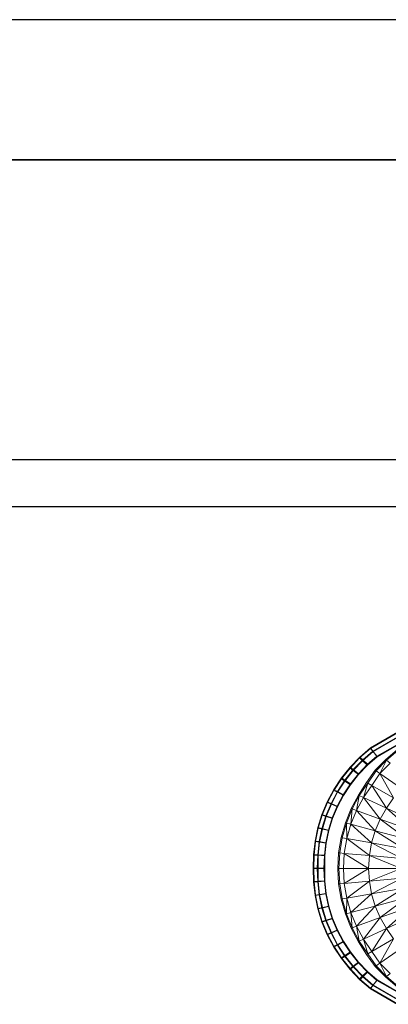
# Model space of a CAD drawing. Header units: metres. Extents: x 391.1 to 427.5, y 12.8 to 28.4.
# Tile 119 of 195: x 406.135 to 406.53, y 27.177 to 28.23. Entities that reach past the tile are written whole.
import ezdxf

# ---------------------------------------------------------------- set-up
doc = ezdxf.new("R2010")
doc.units = ezdxf.units.M
doc.layers.add('01_SUELOS', color=7, linetype='Continuous', lineweight=25, true_color=0x007f00)
for name, color, linetype, lineweight in [('A-DETL-____-MBND', 7, 'Continuous', 18), ('A-WALL-____-MCUT', 7, 'Continuous', 25), ('A-WALL-____-OTLN', 7, 'Continuous', 25)]:
    doc.layers.add(name, color=color, linetype=linetype, lineweight=lineweight)

# ---------------------------------------------------------------- blocks, each defined once
blk = doc.blocks.new('Family - Evans PA-152288-03_ELEC_P0A')
at = {"layer": 'A-WALL-____-MCUT', "color": 253, "true_color": 0xaaaaaa}
for p, q in [((3.0011, 0.05), (0, 0.05)), ((0, 0), (3.0011, 0))]:
    blk.add_line(p, q, dxfattribs=at)
at = {"layer": 'A-WALL-____-OTLN', "color": 253, "true_color": 0xaaaaaa}
for p, q in [((3.0011, 0.05), (0, 0.05)), ((0, 0), (3.0011, 0))]:
    blk.add_line(p, q, dxfattribs=at)
at = {"layer": 'A-WALL-____-OTLN', "color": 253, "lineweight": 18, "true_color": 0xaaaaaa}
blk.add_line((0, 0), (3.0011, 0), dxfattribs=at)
blk = doc.blocks.new('Family - Evans PA-152339-03_ELEC_P0A')
at = {"layer": 'A-WALL-____-MCUT', "color": 253, "true_color": 0xaaaaaa}
for p, q in [((10.1711, 0.15), (0, 0.15)), ((0, 0), (10.1711, 0))]:
    blk.add_line(p, q, dxfattribs=at)
at = {"layer": 'A-WALL-____-OTLN', "color": 253, "true_color": 0xaaaaaa}
for p, q in [((10.1711, 0.15), (0, 0.15)), ((0, 0), (10.1711, 0))]:
    blk.add_line(p, q, dxfattribs=at)
at = {"layer": 'A-WALL-____-OTLN', "color": 253, "lineweight": 18, "true_color": 0xaaaaaa}
blk.add_line((0, 0), (10.1711, 0), dxfattribs=at)
blk = doc.blocks.new('Family - LONDR55-XX_ZZ-ARQ-CAA-M3D-Londres55-152374-03_ELEC_P0A')
at = {"layer": '01_SUELOS', "color": 9, "true_color": 0xaad4aa}
for p, q in [((9.4683, 2.1544), (1.8984, 2.1544)), ((1.8984, 2.1544), (9.4683, 2.1544))]:
    blk.add_line(p, q, dxfattribs=at)
blk = doc.blocks.new('Family - Inodor PA-152420-03_ELEC_P0A')
at = {"layer": 'A-DETL-____-MBND', "color": 253, "true_color": 0xaaaaaa}
for p, q in [((0.0904, 0.3454), (0.0613, 0.3287)), ((0.0904, 0.3454), (0.0613, 0.3287)), ((0.0615, 0.3282), (0.0904, 0.3449)), ((0.0615, 0.3282), (0.0904, 0.3449)), ((0.0925, 0.3417), (0.064, 0.3253)), ((0.0925, 0.3417), (0.064, 0.3253)), ((0.0642, 0.3248), (0.0926, 0.3412)), ((0.0642, 0.3248), (0.0926, 0.3412)), ((0.0498, 0.318), (0.0615, 0.3282)), ((0.0498, 0.318), (0.0615, 0.3282)), ((0.0613, 0.3287), (0.0501, 0.319)), ((0.0613, 0.3287), (0.0501, 0.319)), ((0.0613, 0.3287), (0.064, 0.3253)), ((0.064, 0.3253), (0.0613, 0.3287)), ((0.0615, 0.3282), (0.0642, 0.3248)), ((0.0642, 0.3248), (0.0615, 0.3282)), ((0.096, 0.3357), (0.0683, 0.3198)), ((0.096, 0.3357), (0.0683, 0.3198)), ((0.096, 0.3352), (0.0686, 0.3193)), ((0.0686, 0.3193), (0.096, 0.3352)), ((0.096, 0.3352), (0.0686, 0.3193)), ((0.096, 0.3352), (0.0686, 0.3193)), ((0.0777, 0.3164), (0.0898, 0.3267)), ((0.0501, 0.319), (0.0396, 0.3082)), ((0.0501, 0.319), (0.0396, 0.3082)), ((0.0396, 0.3072), (0.0498, 0.318)), ((0.0396, 0.3072), (0.0498, 0.318)), ((0.0532, 0.316), (0.043, 0.3055)), ((0.0532, 0.316), (0.043, 0.3055)), ((0.0498, 0.318), (0.053, 0.315)), ((0.053, 0.315), (0.0498, 0.318)), ((0.0501, 0.319), (0.0532, 0.316)), ((0.0532, 0.316), (0.0501, 0.319)), ((0.053, 0.315), (0.0642, 0.3248)), ((0.053, 0.315), (0.0642, 0.3248)), ((0.064, 0.3253), (0.0532, 0.316)), ((0.064, 0.3253), (0.0532, 0.316)), ((0.0532, 0.316), (0.0583, 0.3112)), ((0.0583, 0.3112), (0.0532, 0.316)), ((0.0686, 0.3193), (0.0581, 0.3102)), ((0.0581, 0.3102), (0.0686, 0.3193)), ((0.0686, 0.3193), (0.0581, 0.3102)), ((0.0686, 0.3193), (0.0581, 0.3102)), ((0.0683, 0.3198), (0.0583, 0.3112)), ((0.0683, 0.3198), (0.0583, 0.3112)), ((0.064, 0.3253), (0.0683, 0.3198)), ((0.0683, 0.3198), (0.064, 0.3253)), ((0.0642, 0.3248), (0.0686, 0.3193)), ((0.0686, 0.3193), (0.0642, 0.3248)), ((0.0665, 0.3049), (0.0777, 0.3164)), ((0.0786, 0.3156), (0.0777, 0.3164)), ((0.0906, 0.3258), (0.0786, 0.3156)), ((0.0396, 0.3082), (0.0303, 0.2966)), ((0.0396, 0.3082), (0.0303, 0.2966)), ((0.0303, 0.2957), (0.0396, 0.3072)), ((0.0303, 0.2957), (0.0396, 0.3072)), ((0.043, 0.3055), (0.0339, 0.2942)), ((0.043, 0.3055), (0.0339, 0.2942)), ((0.0396, 0.3082), (0.043, 0.3055)), ((0.043, 0.3055), (0.0396, 0.3082)), ((0.0396, 0.3072), (0.043, 0.3045)), ((0.043, 0.3045), (0.0396, 0.3072)), ((0.043, 0.3045), (0.053, 0.315)), ((0.043, 0.3045), (0.053, 0.315)), ((0.043, 0.3055), (0.0486, 0.3011)), ((0.0486, 0.3011), (0.043, 0.3055)), ((0.0581, 0.3102), (0.0485, 0.3002)), ((0.0485, 0.3002), (0.0581, 0.3102)), ((0.0581, 0.3102), (0.0485, 0.3002)), ((0.0581, 0.3102), (0.0485, 0.3002)), ((0.0583, 0.3112), (0.0486, 0.3011)), ((0.0583, 0.3112), (0.0486, 0.3011)), ((0.053, 0.315), (0.0581, 0.3102)), ((0.0581, 0.3102), (0.053, 0.315)), ((0.0786, 0.3156), (0.0675, 0.3043)), ((0.0715, 0.3014), (0.0786, 0.3156)), ((0.0824, 0.3124), (0.0715, 0.3014)), ((0.0824, 0.3124), (0.0786, 0.3156)), ((0.0303, 0.2966), (0.0221, 0.2842)), ((0.0303, 0.2966), (0.0221, 0.2842)), ((0.0223, 0.2833), (0.0303, 0.2957)), ((0.0223, 0.2833), (0.0303, 0.2957)), ((0.0303, 0.2966), (0.0339, 0.2942)), ((0.0339, 0.2942), (0.0303, 0.2966)), ((0.0303, 0.2957), (0.034, 0.2933)), ((0.034, 0.2933), (0.0303, 0.2957)), ((0.034, 0.2933), (0.043, 0.3045)), ((0.034, 0.2933), (0.043, 0.3045)), ((0.0486, 0.3011), (0.0399, 0.2903)), ((0.0486, 0.3011), (0.0399, 0.2903)), ((0.0485, 0.3002), (0.04, 0.2894)), ((0.04, 0.2894), (0.0485, 0.3002)), ((0.0485, 0.3002), (0.04, 0.2894)), ((0.0485, 0.3002), (0.04, 0.2894)), ((0.043, 0.3045), (0.0485, 0.3002)), ((0.0485, 0.3002), (0.043, 0.3045)), ((0.0573, 0.2918), (0.0665, 0.3049)), ((0.0675, 0.3043), (0.0584, 0.2912)), ((0.0715, 0.3014), (0.0627, 0.2887)), ((0.0675, 0.3043), (0.0665, 0.3049)), ((0.0715, 0.3014), (0.0675, 0.3043)), ((0.0947, 0.2852), (0.0715, 0.3014)), ((0.0715, 0.3014), (0.0861, 0.2752)), ((0.0339, 0.2942), (0.026, 0.2821)), ((0.0339, 0.2942), (0.026, 0.2821)), ((0.0262, 0.2813), (0.034, 0.2933)), ((0.0262, 0.2813), (0.034, 0.2933)), ((0.0399, 0.2903), (0.0322, 0.2787)), ((0.0399, 0.2903), (0.0322, 0.2787)), ((0.04, 0.2894), (0.0324, 0.2779)), ((0.0324, 0.2779), (0.04, 0.2894)), ((0.04, 0.2894), (0.0324, 0.2779)), ((0.04, 0.2894), (0.0324, 0.2779)), ((0.0339, 0.2942), (0.0399, 0.2903)), ((0.0399, 0.2903), (0.0339, 0.2942)), ((0.034, 0.2933), (0.04, 0.2894)), ((0.04, 0.2894), (0.034, 0.2933)), ((0.0484, 0.2783), (0.0573, 0.2918)), ((0.0584, 0.2912), (0.0494, 0.2778)), ((0.0539, 0.2757), (0.0584, 0.2912)), ((0.0627, 0.2887), (0.0539, 0.2757)), ((0.0584, 0.2912), (0.0573, 0.2918)), ((0.0627, 0.2887), (0.0584, 0.2912)), ((0.0861, 0.2752), (0.0627, 0.2887)), ((0.0627, 0.2887), (0.0784, 0.2643)), ((0.0221, 0.2842), (0.0151, 0.2711)), ((0.0221, 0.2842), (0.0151, 0.2711)), ((0.0154, 0.2703), (0.0223, 0.2833)), ((0.0154, 0.2703), (0.0223, 0.2833)), ((0.026, 0.2821), (0.0192, 0.2694)), ((0.026, 0.2821), (0.0192, 0.2694)), ((0.0195, 0.2686), (0.0262, 0.2813)), ((0.0195, 0.2686), (0.0262, 0.2813)), ((0.0221, 0.2842), (0.026, 0.2821)), ((0.026, 0.2821), (0.0221, 0.2842)), ((0.0223, 0.2833), (0.0262, 0.2813)), ((0.0262, 0.2813), (0.0223, 0.2833)), ((0.0322, 0.2787), (0.0258, 0.2666)), ((0.0322, 0.2787), (0.0258, 0.2666)), ((0.026, 0.2821), (0.0322, 0.2787)), ((0.0322, 0.2787), (0.026, 0.2821)), ((0.0324, 0.2779), (0.0261, 0.2658)), ((0.0261, 0.2658), (0.0324, 0.2779)), ((0.0324, 0.2779), (0.0261, 0.2658)), ((0.0324, 0.2779), (0.0261, 0.2658)), ((0.0262, 0.2813), (0.0324, 0.2779)), ((0.0324, 0.2779), (0.0262, 0.2813)), ((0.0407, 0.2639), (0.0484, 0.2783)), ((0.0494, 0.2778), (0.0418, 0.2635)), ((0.0465, 0.2618), (0.0494, 0.2778)), ((0.0539, 0.2757), (0.0465, 0.2618)), ((0.0494, 0.2778), (0.0484, 0.2783)), ((0.0539, 0.2757), (0.0494, 0.2778)), ((0.0784, 0.2643), (0.0539, 0.2757)), ((0.0719, 0.2526), (0.0539, 0.2757)), ((0.0861, 0.2752), (0.0784, 0.2643)), ((0.0151, 0.2711), (0.0094, 0.2575)), ((0.0151, 0.2711), (0.0094, 0.2575)), ((0.0098, 0.2568), (0.0154, 0.2703)), ((0.0098, 0.2568), (0.0154, 0.2703)), ((0.0192, 0.2694), (0.0136, 0.2561)), ((0.0192, 0.2694), (0.0136, 0.2561)), ((0.014, 0.2554), (0.0195, 0.2686)), ((0.014, 0.2554), (0.0195, 0.2686)), ((0.0151, 0.2711), (0.0192, 0.2694)), ((0.0192, 0.2694), (0.0151, 0.2711)), ((0.0154, 0.2703), (0.0195, 0.2686)), ((0.0195, 0.2686), (0.0154, 0.2703)), ((0.0192, 0.2694), (0.0258, 0.2666)), ((0.0258, 0.2666), (0.0192, 0.2694)), ((0.0195, 0.2686), (0.0261, 0.2658)), ((0.0261, 0.2658), (0.0195, 0.2686)), ((0.0258, 0.2666), (0.0205, 0.2539)), ((0.0258, 0.2666), (0.0205, 0.2539)), ((0.0261, 0.2658), (0.0209, 0.2532)), ((0.0209, 0.2532), (0.0261, 0.2658)), ((0.0261, 0.2658), (0.0209, 0.2532)), ((0.0261, 0.2658), (0.0209, 0.2532)), ((0.0346, 0.2487), (0.0407, 0.2639)), ((0.0418, 0.2635), (0.0357, 0.2484)), ((0.0405, 0.2471), (0.0418, 0.2635)), ((0.0418, 0.2635), (0.0407, 0.2639)), ((0.0465, 0.2618), (0.0418, 0.2635)), ((0.0784, 0.2643), (0.0719, 0.2526)), ((0.1104, 0.2494), (0.0784, 0.2643)), ((0.0784, 0.2643), (0.105, 0.2405)), ((0.0094, 0.2575), (0.0051, 0.2435)), ((0.0094, 0.2575), (0.0051, 0.2435)), ((0.0055, 0.2429), (0.0098, 0.2568)), ((0.0055, 0.2429), (0.0098, 0.2568)), ((0.0094, 0.2575), (0.0136, 0.2561)), ((0.0136, 0.2561), (0.0094, 0.2575)), ((0.0136, 0.2561), (0.0094, 0.2424)), ((0.0136, 0.2561), (0.0094, 0.2424)), ((0.0098, 0.2568), (0.014, 0.2554)), ((0.014, 0.2554), (0.0098, 0.2568)), ((0.0099, 0.2419), (0.014, 0.2554)), ((0.0099, 0.2419), (0.014, 0.2554)), ((0.0136, 0.2561), (0.0205, 0.2539)), ((0.0205, 0.2539), (0.0136, 0.2561)), ((0.014, 0.2554), (0.0209, 0.2532)), ((0.0209, 0.2532), (0.014, 0.2554)), ((0.0205, 0.2539), (0.0164, 0.2408)), ((0.0205, 0.2539), (0.0164, 0.2408)), ((0.0209, 0.2532), (0.0169, 0.2403)), ((0.0169, 0.2403), (0.0209, 0.2532)), ((0.0209, 0.2532), (0.0169, 0.2403)), ((0.0209, 0.2532), (0.0169, 0.2403)), ((0.0465, 0.2618), (0.0405, 0.2471)), ((0.0719, 0.2526), (0.0465, 0.2618)), ((0.0665, 0.2401), (0.0465, 0.2618)), ((0.0051, 0.2435), (0.0021, 0.2291)), ((0.0051, 0.2435), (0.0021, 0.2291)), ((0.0026, 0.2286), (0.0055, 0.2429)), ((0.0026, 0.2286), (0.0055, 0.2429)), ((0.0051, 0.2435), (0.0094, 0.2424)), ((0.0094, 0.2424), (0.0051, 0.2435)), ((0.0055, 0.2429), (0.0099, 0.2419)), ((0.0099, 0.2419), (0.0055, 0.2429)), ((0.0094, 0.2424), (0.0065, 0.2285)), ((0.0094, 0.2424), (0.0065, 0.2285)), ((0.0094, 0.2424), (0.0164, 0.2408)), ((0.0164, 0.2408), (0.0094, 0.2424)), ((0.0301, 0.2328), (0.0346, 0.2487)), ((0.0357, 0.2484), (0.0312, 0.2326)), ((0.0357, 0.2484), (0.0346, 0.2487)), ((0.0405, 0.2471), (0.0357, 0.2484)), ((0.0361, 0.2317), (0.0357, 0.2484)), ((0.0405, 0.2471), (0.0361, 0.2317)), ((0.0665, 0.2401), (0.0405, 0.2471)), ((0.0626, 0.2271), (0.0405, 0.2471)), ((0.0719, 0.2526), (0.0665, 0.2401)), ((0.105, 0.2405), (0.0719, 0.2526)), ((0.1005, 0.231), (0.0719, 0.2526)), ((0.007, 0.228), (0.0099, 0.2419)), ((0.007, 0.228), (0.0099, 0.2419)), ((0.0099, 0.2419), (0.0169, 0.2403)), ((0.0169, 0.2403), (0.0099, 0.2419)), ((0.0164, 0.2408), (0.0136, 0.2274)), ((0.0164, 0.2408), (0.0136, 0.2274)), ((0.0169, 0.2403), (0.0141, 0.227)), ((0.0141, 0.227), (0.0169, 0.2403)), ((0.0169, 0.2403), (0.0141, 0.227)), ((0.0169, 0.2403), (0.0141, 0.227)), ((0.0273, 0.2165), (0.0301, 0.2328)), ((0.0312, 0.2326), (0.0285, 0.2164)), ((0.0312, 0.2326), (0.0301, 0.2328)), ((0.0361, 0.2317), (0.0312, 0.2326)), ((0.0361, 0.2317), (0.0334, 0.2159)), ((0.0626, 0.2271), (0.0361, 0.2317)), ((0.0602, 0.2136), (0.0361, 0.2317)), ((0.0665, 0.2401), (0.0626, 0.2271)), ((0.1005, 0.231), (0.0665, 0.2401)), ((0.0972, 0.221), (0.0665, 0.2401)), ((0.0021, 0.2291), (0.0005, 0.2146)), ((0.0021, 0.2291), (0.0005, 0.2146)), ((0.0011, 0.2142), (0.0026, 0.2286)), ((0.0011, 0.2142), (0.0026, 0.2286)), ((0.0021, 0.2291), (0.0065, 0.2285)), ((0.0065, 0.2285), (0.0021, 0.2291)), ((0.0026, 0.2286), (0.007, 0.228)), ((0.007, 0.228), (0.0026, 0.2286)), ((0.0065, 0.2285), (0.0049, 0.2143)), ((0.0065, 0.2285), (0.0049, 0.2143)), ((0.0055, 0.2139), (0.007, 0.228)), ((0.0055, 0.2139), (0.007, 0.228)), ((0.0065, 0.2285), (0.0136, 0.2274)), ((0.0136, 0.2274), (0.0065, 0.2285)), ((0.007, 0.228), (0.0141, 0.227)), ((0.0141, 0.227), (0.007, 0.228)), ((0.0136, 0.2274), (0.0121, 0.2139)), ((0.0136, 0.2274), (0.0121, 0.2139)), ((0.0141, 0.227), (0.0127, 0.2135)), ((0.0127, 0.2135), (0.0141, 0.227)), ((0.0141, 0.227), (0.0127, 0.2135)), ((0.0141, 0.227), (0.0127, 0.2135)), ((0.0626, 0.2271), (0.0602, 0.2136)), ((0.0972, 0.221), (0.0626, 0.2271)), ((0.0951, 0.2105), (0.0626, 0.2271)), ((0.0005, 0.2146), (0, 0.1998)), ((0.0005, 0.2146), (0, 0.1998)), ((0.0005, 0.2146), (0.0049, 0.2143)), ((0.0049, 0.2143), (0.0005, 0.2146)), ((0.0009, 0.2), (0.0011, 0.2142)), ((0.0009, 0.2), (0.0011, 0.2142)), ((0.0011, 0.2142), (0.0055, 0.2139)), ((0.0055, 0.2139), (0.0011, 0.2142)), ((0.0049, 0.2143), (0.0044, 0.1998)), ((0.0049, 0.2143), (0.0044, 0.1998)), ((0.0049, 0.2143), (0.0121, 0.2139)), ((0.0121, 0.2139), (0.0049, 0.2143)), ((0.0053, 0.2), (0.0055, 0.2139)), ((0.0053, 0.2), (0.0055, 0.2139)), ((0.0055, 0.2139), (0.0127, 0.2135)), ((0.0127, 0.2135), (0.0055, 0.2139)), ((0.0121, 0.2139), (0.0116, 0.1998)), ((0.0121, 0.2139), (0.0116, 0.1998)), ((0.0127, 0.2135), (0.0125, 0.2)), ((0.0125, 0.2), (0.0127, 0.2135)), ((0.0127, 0.2135), (0.0125, 0.2)), ((0.0127, 0.2135), (0.0125, 0.2)), ((0.0264, 0.1999), (0.0273, 0.2165)), ((0.0285, 0.2164), (0.0273, 0.2165)), ((0.0285, 0.2164), (0.0276, 0.1999)), ((0.0334, 0.2159), (0.0285, 0.2164)), ((0.0334, 0.2159), (0.0325, 0.1999)), ((0.0602, 0.2136), (0.0334, 0.2159)), ((0.0594, 0.1999), (0.0334, 0.2159)), ((0.0602, 0.2136), (0.0594, 0.1999)), ((0.0951, 0.2105), (0.0602, 0.2136)), ((0.0944, 0.1999), (0.0602, 0.2136)), ((0, 0.1998), (0.0044, 0.1998)), ((0.0044, 0.1998), (0, 0.1998)), ((0, 0.1998), (0.0005, 0.1854)), ((0, 0.1998), (0.0005, 0.1854)), ((0.0011, 0.1858), (0.0009, 0.2)), ((0.0009, 0.2), (0.0053, 0.2)), ((0.0011, 0.1858), (0.0009, 0.2)), ((0.0053, 0.2), (0.0009, 0.2)), ((0.0044, 0.1998), (0.0116, 0.1998)), ((0.0116, 0.1998), (0.0044, 0.1998)), ((0.0044, 0.1998), (0.0049, 0.1856)), ((0.0044, 0.1998), (0.0049, 0.1856)), ((0.0055, 0.1861), (0.0053, 0.2)), ((0.0053, 0.2), (0.0125, 0.2)), ((0.0055, 0.1861), (0.0053, 0.2)), ((0.0125, 0.2), (0.0053, 0.2)), ((0.0116, 0.1998), (0.0121, 0.1861)), ((0.0116, 0.1998), (0.0121, 0.1861)), ((0.0125, 0.2), (0.0127, 0.1864)), ((0.0127, 0.1864), (0.0125, 0.2)), ((0.0125, 0.2), (0.0127, 0.1864)), ((0.0125, 0.2), (0.0127, 0.1864)), ((0.0276, 0.1999), (0.0264, 0.1999)), ((0.0273, 0.1834), (0.0264, 0.1999)), ((0.0325, 0.1999), (0.0276, 0.1999)), ((0.0285, 0.1835), (0.0276, 0.1999)), ((0.0594, 0.1999), (0.0325, 0.1999)), ((0.0334, 0.1839), (0.0325, 0.1999)), ((0.0594, 0.1999), (0.0334, 0.1839)), ((0.0944, 0.1999), (0.0594, 0.1999)), ((0.0602, 0.1862), (0.0594, 0.1999)), ((0.0944, 0.1999), (0.0602, 0.1862)), ((0.0005, 0.1854), (0.0049, 0.1856)), ((0.0049, 0.1856), (0.0005, 0.1854)), ((0.0005, 0.1854), (0.0021, 0.1709)), ((0.0005, 0.1854), (0.0021, 0.1709)), ((0.0011, 0.1858), (0.0055, 0.1861)), ((0.0055, 0.1861), (0.0011, 0.1858)), ((0.0026, 0.1714), (0.0011, 0.1858)), ((0.0026, 0.1714), (0.0011, 0.1858)), ((0.0049, 0.1856), (0.0121, 0.1861)), ((0.0121, 0.1861), (0.0049, 0.1856)), ((0.0049, 0.1856), (0.0065, 0.1715)), ((0.0049, 0.1856), (0.0065, 0.1715)), ((0.0055, 0.1861), (0.0127, 0.1864)), ((0.0127, 0.1864), (0.0055, 0.1861)), ((0.007, 0.172), (0.0055, 0.1861)), ((0.007, 0.172), (0.0055, 0.1861)), ((0.0121, 0.1861), (0.0136, 0.1726)), ((0.0121, 0.1861), (0.0136, 0.1726)), ((0.0127, 0.1864), (0.0141, 0.173)), ((0.0141, 0.173), (0.0127, 0.1864)), ((0.0127, 0.1864), (0.0141, 0.173)), ((0.0127, 0.1864), (0.0141, 0.173)), ((0.0285, 0.1835), (0.0273, 0.1834)), ((0.0301, 0.167), (0.0273, 0.1834)), ((0.0334, 0.1839), (0.0285, 0.1835)), ((0.0312, 0.1672), (0.0285, 0.1835)), ((0.0602, 0.1862), (0.0334, 0.1839)), ((0.0361, 0.1681), (0.0334, 0.1839)), ((0.0602, 0.1862), (0.0361, 0.1681)), ((0.0951, 0.1893), (0.0602, 0.1862)), ((0.0626, 0.1728), (0.0602, 0.1862)), ((0.0951, 0.1893), (0.0626, 0.1728)), ((0.0021, 0.1709), (0.0065, 0.1715)), ((0.0065, 0.1715), (0.0021, 0.1709)), ((0.0021, 0.1709), (0.0051, 0.1565)), ((0.0021, 0.1709), (0.0051, 0.1565)), ((0.0026, 0.1714), (0.007, 0.172)), ((0.007, 0.172), (0.0026, 0.1714)), ((0.0055, 0.1571), (0.0026, 0.1714)), ((0.0055, 0.1571), (0.0026, 0.1714)), ((0.0065, 0.1715), (0.0136, 0.1726)), ((0.0136, 0.1726), (0.0065, 0.1715)), ((0.0065, 0.1715), (0.0094, 0.1575)), ((0.0065, 0.1715), (0.0094, 0.1575)), ((0.007, 0.172), (0.0141, 0.173)), ((0.0141, 0.173), (0.007, 0.172)), ((0.0099, 0.1581), (0.007, 0.172)), ((0.0099, 0.1581), (0.007, 0.172)), ((0.0136, 0.1726), (0.0164, 0.1592)), ((0.0136, 0.1726), (0.0164, 0.1592)), ((0.0141, 0.173), (0.0169, 0.1597)), ((0.0169, 0.1597), (0.0141, 0.173)), ((0.0141, 0.173), (0.0169, 0.1597)), ((0.0141, 0.173), (0.0169, 0.1597)), ((0.0626, 0.1728), (0.0361, 0.1681)), ((0.0626, 0.1728), (0.0405, 0.1528)), ((0.0972, 0.1789), (0.0626, 0.1728)), ((0.0665, 0.1597), (0.0626, 0.1728)), ((0.0972, 0.1789), (0.0665, 0.1597)), ((0.1005, 0.1688), (0.0665, 0.1597)), ((0.1005, 0.1688), (0.0719, 0.1473)), ((0.0055, 0.1571), (0.0099, 0.1581)), ((0.0099, 0.1581), (0.0055, 0.1571)), ((0.0094, 0.1575), (0.0164, 0.1592)), ((0.0164, 0.1592), (0.0094, 0.1575)), ((0.0099, 0.1581), (0.0169, 0.1597)), ((0.0169, 0.1597), (0.0099, 0.1581)), ((0.014, 0.1445), (0.0099, 0.1581)), ((0.014, 0.1445), (0.0099, 0.1581)), ((0.0164, 0.1592), (0.0205, 0.1461)), ((0.0164, 0.1592), (0.0205, 0.1461)), ((0.0169, 0.1597), (0.0209, 0.1467)), ((0.0209, 0.1467), (0.0169, 0.1597)), ((0.0169, 0.1597), (0.0209, 0.1467)), ((0.0169, 0.1597), (0.0209, 0.1467)), ((0.0312, 0.1672), (0.0301, 0.167)), ((0.0346, 0.1512), (0.0301, 0.167)), ((0.0361, 0.1681), (0.0312, 0.1672)), ((0.0357, 0.1515), (0.0312, 0.1672)), ((0.0361, 0.1681), (0.0357, 0.1515)), ((0.0405, 0.1528), (0.0361, 0.1681)), ((0.0665, 0.1597), (0.0405, 0.1528)), ((0.0665, 0.1597), (0.0465, 0.138)), ((0.0719, 0.1473), (0.0665, 0.1597)), ((0.105, 0.1593), (0.0719, 0.1473)), ((0.0784, 0.1355), (0.105, 0.1593)), ((0.0051, 0.1565), (0.0094, 0.1575)), ((0.0094, 0.1575), (0.0051, 0.1565)), ((0.0051, 0.1565), (0.0094, 0.1425)), ((0.0051, 0.1565), (0.0094, 0.1425)), ((0.0098, 0.1432), (0.0055, 0.1571)), ((0.0098, 0.1432), (0.0055, 0.1571)), ((0.0094, 0.1575), (0.0136, 0.1439)), ((0.0094, 0.1575), (0.0136, 0.1439)), ((0.0357, 0.1515), (0.0346, 0.1512)), ((0.0407, 0.1359), (0.0346, 0.1512)), ((0.0405, 0.1528), (0.0357, 0.1515)), ((0.0418, 0.1363), (0.0357, 0.1515)), ((0.0465, 0.138), (0.0405, 0.1528)), ((0.0405, 0.1528), (0.0418, 0.1363)), ((0.1104, 0.1504), (0.0784, 0.1355)), ((0.0094, 0.1425), (0.0136, 0.1439)), ((0.0136, 0.1439), (0.0094, 0.1425)), ((0.0094, 0.1425), (0.0151, 0.1289)), ((0.0094, 0.1425), (0.0151, 0.1289)), ((0.0098, 0.1432), (0.014, 0.1445)), ((0.014, 0.1445), (0.0098, 0.1432)), ((0.0154, 0.1296), (0.0098, 0.1432)), ((0.0154, 0.1296), (0.0098, 0.1432)), ((0.0136, 0.1439), (0.0205, 0.1461)), ((0.0205, 0.1461), (0.0136, 0.1439)), ((0.0136, 0.1439), (0.0192, 0.1306)), ((0.0136, 0.1439), (0.0192, 0.1306)), ((0.014, 0.1445), (0.0209, 0.1467)), ((0.0209, 0.1467), (0.014, 0.1445)), ((0.0195, 0.1314), (0.014, 0.1445)), ((0.0195, 0.1314), (0.014, 0.1445)), ((0.0205, 0.1461), (0.0258, 0.1334)), ((0.0205, 0.1461), (0.0258, 0.1334)), ((0.0209, 0.1467), (0.0261, 0.1342)), ((0.0261, 0.1342), (0.0209, 0.1467)), ((0.0209, 0.1467), (0.0261, 0.1342)), ((0.0209, 0.1467), (0.0261, 0.1342)), ((0.0465, 0.138), (0.0418, 0.1363)), ((0.0719, 0.1473), (0.0465, 0.138)), ((0.0539, 0.1241), (0.0465, 0.138)), ((0.0465, 0.138), (0.0494, 0.122)), ((0.0719, 0.1473), (0.0539, 0.1241)), ((0.0784, 0.1355), (0.0719, 0.1473)), ((0.0151, 0.1289), (0.0192, 0.1306)), ((0.0192, 0.1306), (0.0151, 0.1289)), ((0.0151, 0.1289), (0.0221, 0.1158)), ((0.0151, 0.1289), (0.0221, 0.1158)), ((0.0154, 0.1296), (0.0195, 0.1314)), ((0.0195, 0.1314), (0.0154, 0.1296)), ((0.0223, 0.1167), (0.0154, 0.1296)), ((0.0223, 0.1167), (0.0154, 0.1296)), ((0.0192, 0.1306), (0.0258, 0.1334)), ((0.0258, 0.1334), (0.0192, 0.1306)), ((0.0192, 0.1306), (0.026, 0.1179)), ((0.0192, 0.1306), (0.026, 0.1179)), ((0.0195, 0.1314), (0.0261, 0.1342)), ((0.0261, 0.1342), (0.0195, 0.1314)), ((0.0262, 0.1187), (0.0195, 0.1314)), ((0.0262, 0.1187), (0.0195, 0.1314)), ((0.0258, 0.1334), (0.0322, 0.1213)), ((0.0258, 0.1334), (0.0322, 0.1213)), ((0.0261, 0.1342), (0.0324, 0.1221)), ((0.0324, 0.1221), (0.0261, 0.1342)), ((0.0261, 0.1342), (0.0324, 0.1221)), ((0.0261, 0.1342), (0.0324, 0.1221)), ((0.0418, 0.1363), (0.0407, 0.1359)), ((0.0484, 0.1215), (0.0407, 0.1359)), ((0.0494, 0.122), (0.0418, 0.1363)), ((0.0784, 0.1355), (0.0539, 0.1241)), ((0.0627, 0.1111), (0.0784, 0.1355)), ((0.0861, 0.1246), (0.0784, 0.1355)), ((0.0221, 0.1158), (0.026, 0.1179)), ((0.026, 0.1179), (0.0221, 0.1158)), ((0.0223, 0.1167), (0.0262, 0.1187)), ((0.0262, 0.1187), (0.0223, 0.1167)), ((0.0303, 0.1043), (0.0223, 0.1167)), ((0.0303, 0.1043), (0.0223, 0.1167)), ((0.026, 0.1179), (0.0322, 0.1213)), ((0.0322, 0.1213), (0.026, 0.1179)), ((0.026, 0.1179), (0.0339, 0.1058)), ((0.026, 0.1179), (0.0339, 0.1058)), ((0.0262, 0.1187), (0.0324, 0.1221)), ((0.0324, 0.1221), (0.0262, 0.1187)), ((0.034, 0.1067), (0.0262, 0.1187)), ((0.034, 0.1067), (0.0262, 0.1187)), ((0.0322, 0.1213), (0.0399, 0.1097)), ((0.0322, 0.1213), (0.0399, 0.1097)), ((0.0324, 0.1221), (0.04, 0.1106)), ((0.04, 0.1106), (0.0324, 0.1221)), ((0.0324, 0.1221), (0.04, 0.1106)), ((0.0324, 0.1221), (0.04, 0.1106)), ((0.0494, 0.122), (0.0484, 0.1215)), ((0.0573, 0.108), (0.0484, 0.1215)), ((0.0539, 0.1241), (0.0494, 0.122)), ((0.0584, 0.1086), (0.0494, 0.122)), ((0.0627, 0.1111), (0.0539, 0.1241)), ((0.0539, 0.1241), (0.0584, 0.1086)), ((0.0861, 0.1246), (0.0627, 0.1111)), ((0.0715, 0.0984), (0.0861, 0.1246)), ((0.0221, 0.1158), (0.0303, 0.1034)), ((0.0221, 0.1158), (0.0303, 0.1034)), ((0.0303, 0.1043), (0.034, 0.1067)), ((0.034, 0.1067), (0.0303, 0.1043)), ((0.0303, 0.1034), (0.0339, 0.1058)), ((0.0339, 0.1058), (0.0303, 0.1034)), ((0.0339, 0.1058), (0.0399, 0.1097)), ((0.0399, 0.1097), (0.0339, 0.1058)), ((0.0339, 0.1058), (0.043, 0.0945)), ((0.0339, 0.1058), (0.043, 0.0945)), ((0.034, 0.1067), (0.04, 0.1106)), ((0.04, 0.1106), (0.034, 0.1067)), ((0.043, 0.0954), (0.034, 0.1067)), ((0.043, 0.0954), (0.034, 0.1067)), ((0.0399, 0.1097), (0.0486, 0.0989)), ((0.0399, 0.1097), (0.0486, 0.0989)), ((0.04, 0.1106), (0.0485, 0.0998)), ((0.0485, 0.0998), (0.04, 0.1106)), ((0.04, 0.1106), (0.0485, 0.0998)), ((0.04, 0.1106), (0.0485, 0.0998)), ((0.0584, 0.1086), (0.0573, 0.108)), ((0.0665, 0.0949), (0.0573, 0.108)), ((0.0627, 0.1111), (0.0584, 0.1086)), ((0.0675, 0.0956), (0.0584, 0.1086)), ((0.0715, 0.0984), (0.0627, 0.1111)), ((0.0947, 0.1146), (0.0715, 0.0984)), ((0.0396, 0.0927), (0.0303, 0.1043)), ((0.0396, 0.0927), (0.0303, 0.1043)), ((0.0303, 0.1034), (0.0396, 0.0918)), ((0.0303, 0.1034), (0.0396, 0.0918)), ((0.0396, 0.0927), (0.043, 0.0954)), ((0.043, 0.0954), (0.0396, 0.0927)), ((0.043, 0.0954), (0.0485, 0.0998)), ((0.0485, 0.0998), (0.043, 0.0954)), ((0.043, 0.0945), (0.0486, 0.0989)), ((0.0486, 0.0989), (0.043, 0.0945)), ((0.053, 0.085), (0.043, 0.0954)), ((0.053, 0.085), (0.043, 0.0954)), ((0.0485, 0.0998), (0.0581, 0.0898)), ((0.0581, 0.0898), (0.0485, 0.0998)), ((0.0485, 0.0998), (0.0581, 0.0898)), ((0.0485, 0.0998), (0.0581, 0.0898)), ((0.0486, 0.0989), (0.0583, 0.0888)), ((0.0486, 0.0989), (0.0583, 0.0888)), ((0.0675, 0.0956), (0.0665, 0.0949)), ((0.0777, 0.0835), (0.0665, 0.0949)), ((0.0715, 0.0984), (0.0675, 0.0956)), ((0.0786, 0.0842), (0.0675, 0.0956)), ((0.0824, 0.0874), (0.0715, 0.0984)), ((0.0715, 0.0984), (0.0786, 0.0842)), ((0.0396, 0.0918), (0.043, 0.0945)), ((0.043, 0.0945), (0.0396, 0.0918)), ((0.0498, 0.082), (0.0396, 0.0927)), ((0.0498, 0.082), (0.0396, 0.0927)), ((0.0396, 0.0918), (0.0501, 0.0809)), ((0.0396, 0.0918), (0.0501, 0.0809)), ((0.043, 0.0945), (0.0532, 0.084)), ((0.043, 0.0945), (0.0532, 0.084)), ((0.0498, 0.082), (0.053, 0.085)), ((0.053, 0.085), (0.0498, 0.082)), ((0.053, 0.085), (0.0581, 0.0898)), ((0.0581, 0.0898), (0.053, 0.085)), ((0.0642, 0.0752), (0.053, 0.085)), ((0.0642, 0.0752), (0.053, 0.085)), ((0.0532, 0.084), (0.0583, 0.0888)), ((0.0583, 0.0888), (0.0532, 0.084)), ((0.0581, 0.0898), (0.0686, 0.0807)), ((0.0686, 0.0807), (0.0581, 0.0898)), ((0.0581, 0.0898), (0.0686, 0.0807)), ((0.0581, 0.0898), (0.0686, 0.0807)), ((0.0583, 0.0888), (0.0683, 0.0802)), ((0.0583, 0.0888), (0.0683, 0.0802)), ((0.0824, 0.0874), (0.0786, 0.0842)), ((0.0615, 0.0718), (0.0498, 0.082)), ((0.0615, 0.0718), (0.0498, 0.082)), ((0.0501, 0.0809), (0.0532, 0.084)), ((0.0532, 0.084), (0.0501, 0.0809)), ((0.0501, 0.0809), (0.0613, 0.0713)), ((0.0501, 0.0809), (0.0613, 0.0713)), ((0.0532, 0.084), (0.064, 0.0747)), ((0.0532, 0.084), (0.064, 0.0747)), ((0.0613, 0.0713), (0.064, 0.0747)), ((0.064, 0.0747), (0.0613, 0.0713)), ((0.0615, 0.0718), (0.0642, 0.0752)), ((0.0642, 0.0752), (0.0615, 0.0718)), ((0.064, 0.0747), (0.0683, 0.0802)), ((0.0683, 0.0802), (0.064, 0.0747)), ((0.064, 0.0747), (0.0925, 0.0583)), ((0.064, 0.0747), (0.0925, 0.0583)), ((0.0642, 0.0752), (0.0686, 0.0807)), ((0.0686, 0.0807), (0.0642, 0.0752)), ((0.0926, 0.0588), (0.0642, 0.0752)), ((0.0926, 0.0588), (0.0642, 0.0752)), ((0.0683, 0.0802), (0.096, 0.0643)), ((0.0683, 0.0802), (0.096, 0.0643)), ((0.0686, 0.0807), (0.096, 0.0648)), ((0.096, 0.0648), (0.0686, 0.0807)), ((0.0686, 0.0807), (0.096, 0.0648)), ((0.0686, 0.0807), (0.096, 0.0648)), ((0.0786, 0.0842), (0.0777, 0.0835)), ((0.0898, 0.0732), (0.0777, 0.0835)), ((0.0906, 0.074), (0.0786, 0.0842)), ((0.0613, 0.0713), (0.0904, 0.0545)), ((0.0613, 0.0713), (0.0904, 0.0545)), ((0.0904, 0.0551), (0.0615, 0.0718)), ((0.0904, 0.0551), (0.0615, 0.0718))]:
    blk.add_line(p, q, dxfattribs=at)
blk = doc.blocks.new('LONDR55-XX_ZZ-ARQ-CAA-M3D-Londres55_ifc-1-03_ELEC_P0A')
at = {"layer": '01_SUELOS', "color": 253, "lineweight": 18, "true_color": 0xaaaaaa}
blk.add_blockref('Family - LONDR55-XX_ZZ-ARQ-CAA-M3D-Londres55-152374-03_ELEC_P0A', (401.3587, 25.9257), dxfattribs=at)
at = {"layer": 'A-DETL-____-MBND', "color": 253, "lineweight": 18, "true_color": 0xaaaaaa}
blk.add_blockref('Family - Inodor PA-152420-03_ELEC_P0A', (406.4495, 27.1227), dxfattribs=at)
at = {"layer": 'A-WALL-____-OTLN', "color": 253, "lineweight": 18, "true_color": 0xaaaaaa, "rotation": 180}
blk.add_blockref('Family - Evans PA-152339-03_ELEC_P0A', (415.9469, 28.2301), dxfattribs=at)
at = {"layer": 'A-WALL-____-OTLN', "color": 253, "lineweight": 18, "true_color": 0xaaaaaa}
blk.add_blockref('Family - Evans PA-152288-03_ELEC_P0A', (405.7759, 27.7096), dxfattribs=at)

msp = doc.modelspace()

# ---------------------------------------------------------------- block references
at = {"lineweight": 5}
msp.add_blockref('LONDR55-XX_ZZ-ARQ-CAA-M3D-Londres55_ifc-1-03_ELEC_P0A', (0, 0), dxfattribs=at)

doc.saveas('drawing.dxf')
